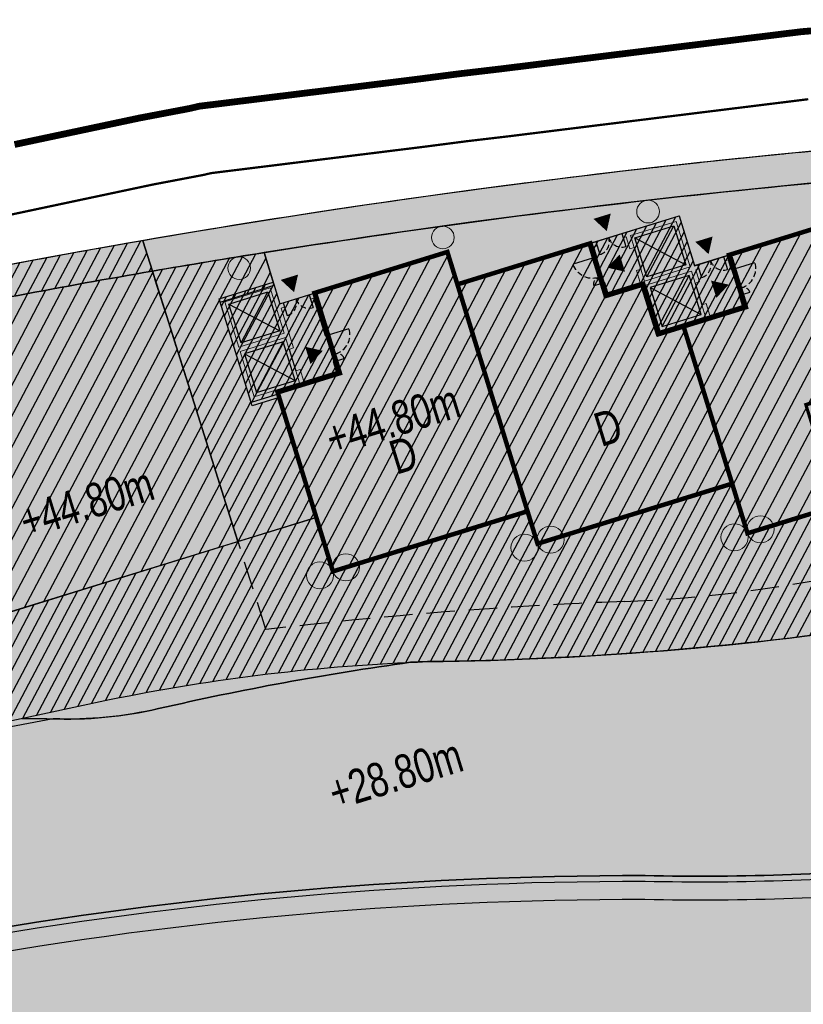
# Model space of a CAD drawing. Header units: millimetres. Extents: x -1402 to -179, y -280 to 6164.
# Tile 169 of 212: x -632 to -598, y 4316 to 4360. Entities that reach past the tile are written whole.
import ezdxf

# ---------------------------------------------------------------- set-up
doc = ezdxf.new("R2010")
doc.units = ezdxf.units.MM
for name, pattern in [('AJN-Limite', [1.25, 0.5, -0.25, 0, -0.25, 0, -0.25]), ('AJN-Projection', [0.375, 0.25, -0.125]), ('DASH', [0.35, 0.25, -0.1])]:
    doc.linetypes.add(name, pattern=pattern)
doc.layers.get('0').update_dxf_attribs({"linetype": 'CONTINUOUS'})
for name, color, linetype, lineweight in [('AJN-2-POT 100', 2, 'CONTINUOUS', 20), ('AJN-2-POT 120', 2, 'CONTINUOUS', 20), ('AJN-2-SBT-C', 2, 'CONTINUOUS', 20), ('AJN-4-PRT-C', 41, 'CONTINUOUS', 30), ('AJN-5-ASC-C', 230, 'CONTINUOUS', 30), ('AJN-7-500-A', 10, 'CONTINUOUS', 18), ('GEO-1-LIM-V', 10, 'AJN-Limite', 25)]:
    doc.layers.add(name, color=color, linetype=linetype, lineweight=lineweight)
for name, color, linetype, true_color in [('AJN-2-SBT-H', 7, 'CONTINUOUS', 0x6e6e6e), ('AJN-9-SRF-MARINHORIZON-CIRUCLATION 100 %', 7, 'CONTINUOUS', 0xd100d1), ('AJN-9-SRF-MARINHORIZON-HOUSING DUPLEX', 7, 'CONTINUOUS', 0x96cd7e), ('AJN-9-SRF-MARINHORIZON-NOT ACCESSIBLE', 7, 'CONTINUOUS', 0xcd6928), ('AJN-9-SRF-MARINHORIZON-OVERHANGING CORRIDOR 50 %', 7, 'CONTINUOUS', 0xddb3d4), ('AJN-9-SRF-MARINHORIZON-TERRACE 0%', 7, 'CONTINUOUS', 0x139b48), ('AJN-9-SRF-MARINHORIZON-TERRACE NORTH 0%', 7, 'CONTINUOUS', 0x642165)]:
    doc.layers.add(name, color=color, linetype=linetype, true_color=true_color)
for name, color, linetype in [('AJN-2-SBT-P', 251, 'AJN-Projection'), ('AJN-2-SBT-V', 51, 'CONTINUOUS'), ('AJN-4-PRT-P', 42, 'AJN-Projection'), ('AJN-8-251-H', 251, 'CONTINUOUS'), ('AJN-8-254-H', 254, 'CONTINUOUS')]:
    doc.layers.add(name, color=color, linetype=linetype)
doc.layers.add('AJN-6-Etang', color=7, linetype='CONTINUOUS', lineweight=15, true_color=0x46a499)
doc.styles.add('AJN-TXT-500', font='swiss.ttf', dxfattribs={"height": 0.75})
doc.styles.get("Standard").update_dxf_attribs({"font": 'rs.shx', "bigfont": 'hztxt.shx'})
pattern_1 = [(62.16630264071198, (-675.2100222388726, 136.2834458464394), (-0.4211509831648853, 0.2223643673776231), [])]

# ---------------------------------------------------------------- blocks, each defined once
blk = doc.blocks.new('A$C70601405')
at = {"layer": 'AJN-2-SBT-H'}
h = blk.add_hatch(color=256, dxfattribs=at)
h.dxf.hatch_style = 1
edge = h.paths.add_edge_path()
edge.add_arc((0, 5.684341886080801e-14), 0.5000000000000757, 0, 360)
at = {"layer": 'AJN-2-POT 100', "linetype": 'Continuous'}
blk.add_circle((0, 5.684341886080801e-14), 0.5000000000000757, dxfattribs=at)
blk = doc.blocks.new('A$C0AB23493')
at = {"layer": 'AJN-9-SRF-MARINHORIZON-HOUSING DUPLEX'}
h = blk.add_hatch(dxfattribs=at)
h.set_pattern_fill('ANSI31', color=256, scale=0.2)
h.set_pattern_definition([(45, (492.2276971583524, -2840.453928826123), (-0.4490128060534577, 0.4490128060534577), [])])
h.paths.add_polyline_path([(6.149999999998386, 9.599999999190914), (6.149999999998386, 12), (0, 12), (0, 0), (9, 0), (9, 7.299999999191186), (7.849999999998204, 7.299999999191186), (7.849999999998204, 9.599999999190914)])
at = {"layer": 'AJN-2-SBT-C', "const_width": 0.2, "flags": 128}
blk.add_lwpolyline([(9, 7.299999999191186), (9, 0), (0, 0), (0, 12), (6.149999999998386, 12), (6.149999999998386, 9.599999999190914), (7.849999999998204, 9.599999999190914), (7.849999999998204, 7.299999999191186)], close=True, dxfattribs=at)
at = {"layer": 'AJN-7-500-A', "insert": (4.499999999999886, 3.999999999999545), "char_height": 1.5, "attachment_point": 5, "rotation": 359.9999999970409}
blk.add_mtext_dynamic_manual_height_columns('{\\fSwis721 LtCn BT|b0|i0|c0|p34;D}', width=58.7580560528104, gutter_width=35.69431197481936, heights=[0], dxfattribs=at)
blk = doc.blocks.new('1.20diam')
at = {"layer": 'AJN-2-SBT-H'}
h = blk.add_hatch(color=256, dxfattribs=at)
h.dxf.hatch_style = 1
edge = h.paths.add_edge_path()
edge.add_arc((0, 0), 0.6, 0, 360)
at = {"layer": 'AJN-2-POT 120', "linetype": 'Continuous'}
blk.add_circle((0, 0), 0.6, dxfattribs=at)
blk = doc.blocks.new('POT 2X1.2')
at = {"layer": 'AJN-2-POT 120', "linetype": 'Continuous', "rotation": 321.8181818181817}
for p in [(-0.6000000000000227, 0), (0.5999999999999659, 0)]:
    blk.add_blockref('1.20diam', p, dxfattribs=at)
blk = doc.blocks.new('A$C15B00F03')
at = {"layer": 'AJN-9-SRF-MARINHORIZON-HOUSING DUPLEX'}
h = blk.add_hatch(dxfattribs=at)
h.set_pattern_fill('ANSI31', color=256, scale=0.2, angle=2.086443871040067e-12)
h.set_pattern_definition([(45.00000000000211, (471.4858328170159, -3796.925077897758), (-0.449012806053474, 0.4490128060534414), [])])
h.paths.add_polyline_path([(-2.273736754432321e-13, 12.00000000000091), (-6.150000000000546, 12), (-6.150000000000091, 8.300000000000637), (-9.000000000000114, 8.300000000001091), (-9, 8.881784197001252e-16), (-1.13686837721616e-13, 0)])
at = {"layer": 'AJN-2-SBT-C', "const_width": 0.2, "flags": 128}
blk.add_lwpolyline([(-1.13686837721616e-13, 0), (-9, 0), (-9.000000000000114, 8.300000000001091), (-6.150000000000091, 8.300000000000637), (-6.150000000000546, 12), (-2.273736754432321e-13, 12.00000000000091)], close=True, dxfattribs=at)
at = {"layer": 'AJN-7-500-A', "insert": (-4.499999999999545, 4), "char_height": 1.5, "attachment_point": 5, "rotation": 359.999999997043}
blk.add_mtext_dynamic_manual_height_columns('{\\fSwis721 LtCn BT|b0|i0|c0|p34;D}', width=58.7580560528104, gutter_width=35.69431197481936, heights=[0], dxfattribs=at)
blk = doc.blocks.new('A$C7CC6224B')
at = {"layer": 'AJN-4-PRT-C', "linetype": 'Continuous'}
for p, q in [((-0.5999999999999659, 0), (-0.5999999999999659, -0.6000000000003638)), ((0.5999999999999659, 0), (0.5999999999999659, -0.6000000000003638))]:
    blk.add_line(p, q, dxfattribs=at)
at = {"layer": 'AJN-4-PRT-P'}
for centre, start, end in [((-0.5999999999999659, 0), 270, 0), ((0.5999999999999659, 0), 180, 270)]:
    blk.add_arc(centre, 0.5999999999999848, start, end, dxfattribs=at)
blk = doc.blocks.new('A$C718F6671')
at = {"layer": 'AJN-4-PRT-C', "linetype": 'Continuous'}
for p, q in [((-1.199999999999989, 0), (-1.199999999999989, -0.3000000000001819)), ((0, 0), (0, -0.900000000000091))]:
    blk.add_line(p, q, dxfattribs=at)
at = {"layer": 'AJN-4-PRT-P'}
for centre, radius, start, end in [((-1.199999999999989, 0), 0.3, 270, 0), ((0, 0), 0.8999999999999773, 180, 270)]:
    blk.add_arc(centre, radius, start, end, dxfattribs=at)
blk = doc.blocks.new('A$C178F773F')
at = {"layer": 'AJN-2-SBT-H'}
h = blk.add_hatch(color=256, dxfattribs=at)
h.dxf.hatch_style = 1
h.paths.add_polyline_path([(-1.13686837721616e-13, 0), (-2.650000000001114, -1.818989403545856e-12), (-2.650000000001, -0.2000000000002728), (-2.500000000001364, -0.1999999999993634), (-2.500000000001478, -0.7500000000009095), (-2.300000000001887, -0.7500000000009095), (-2.300000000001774, -0.2000000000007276), (-0.2000000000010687, -0.2000000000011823), (-0.2000000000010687, -2.300000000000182), (-2.300000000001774, -2.300000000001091), (-2.300000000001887, -1.750000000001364), (-2.500000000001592, -1.75), (-2.500000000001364, -2.299999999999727), (-4.000000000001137, -2.300000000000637), (-4.000000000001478, -1.849999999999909), (-4.20000000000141, -1.850000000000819), (-4.200000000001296, -2.500000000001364), (-2.500000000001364, -2.500000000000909), (-2.500000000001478, -4.800000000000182), (1.699999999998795, -4.799999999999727), (1.699999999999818, -4.150000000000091), (1.499999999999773, -4.150000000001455), (1.499999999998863, -4.600000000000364), (-1.477928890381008e-12, -4.600000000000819), (-1.250555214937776e-12, -4.050000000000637), (-0.2000000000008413, -4.049999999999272), (-0.2000000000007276, -4.599999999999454), (-2.300000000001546, -4.600000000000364), (-2.300000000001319, -2.500000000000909), (-0.2000000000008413, -2.499999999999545), (-0.2000000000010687, -3.049999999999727), (-1.477928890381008e-12, -3.050000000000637), (-2.273736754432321e-13, -2.500000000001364), (0.1499999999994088, -2.5), (0.1499999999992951, -2.300000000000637), (0, -2.300000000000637)])
h.paths.add_polyline_path([(1.699999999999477, -2.300000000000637), (1.349999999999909, -2.300000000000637), (1.349999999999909, -2.500000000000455), (1.499999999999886, -2.500000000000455), (1.499999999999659, -2.950000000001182), (1.69999999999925, -2.950000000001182)], flags=17)
h.paths.add_polyline_path([(-3.850000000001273, -4.547473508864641e-13), (-4.200000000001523, -1.818989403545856e-12), (-4.200000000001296, -0.6500000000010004), (-4.000000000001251, -0.6500000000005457), (-4.000000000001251, -0.1999999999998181), (-3.850000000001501, -0.2000000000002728)])
at = {"layer": 'AJN-9-SRF-MARINHORIZON-CIRUCLATION 100 %'}
h = blk.add_hatch(dxfattribs=at)
h.set_pattern_fill('ANSI31', color=256, scale=0.1, angle=2.086443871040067e-12)
h.set_pattern_definition([(45.00000000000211, (487.753887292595, -3184.60952009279), (-0.224506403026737, 0.2245064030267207), [])])
h.paths.add_polyline_path([(4.547473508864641e-13, -4.547473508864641e-13), (-4.200000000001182, -1.364464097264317e-12), (-4.200000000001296, -2.500000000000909), (-2.500000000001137, -2.500000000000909), (-2.500000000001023, -4.799999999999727), (1.699999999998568, -4.800000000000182), (1.699999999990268, -2.299999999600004), (-1.602984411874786e-11, -2.300000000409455)])
at = {"layer": 'AJN-2-SBT-C', "flags": 128}
for points in [[(-4.000000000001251, -0.6500000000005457), (-4.000000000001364, -0.1999999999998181), (-3.850000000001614, -0.1999999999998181), (-3.850000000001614, 0), (-4.200000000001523, -1.818989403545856e-12), (-4.20000000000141, -0.6500000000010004)], [(0.1499999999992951, -2.300000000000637), (0, -2.299999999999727), (-1.13686837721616e-13, 0), (-2.650000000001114, -1.818989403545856e-12), (-2.650000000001, -0.2000000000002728), (-2.500000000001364, -0.1999999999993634), (-2.500000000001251, -0.7500000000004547), (-2.300000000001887, -0.7500000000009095), (-2.300000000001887, -0.2000000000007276), (-0.2000000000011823, -0.2000000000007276), (-0.2000000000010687, -2.300000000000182), (-2.300000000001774, -2.300000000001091), (-2.300000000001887, -1.750000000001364), (-2.500000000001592, -1.75), (-2.500000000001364, -2.299999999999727), (-4.000000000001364, -2.300000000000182), (-4.000000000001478, -1.849999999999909), (-4.200000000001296, -1.850000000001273), (-4.20000000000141, -2.500000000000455), (-2.500000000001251, -2.500000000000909), (-2.500000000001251, -4.799999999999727), (1.699999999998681, -4.799999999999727), (1.699999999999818, -4.150000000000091), (1.499999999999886, -4.150000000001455), (1.499999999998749, -4.599999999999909), (-1.477928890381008e-12, -4.600000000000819), (-1.250555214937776e-12, -4.050000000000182), (-0.200000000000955, -4.049999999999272), (-0.2000000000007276, -4.599999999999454), (-2.30000000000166, -4.600000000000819), (-2.300000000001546, -2.500000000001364), (-0.2000000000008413, -2.499999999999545), (-0.2000000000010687, -3.049999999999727), (-1.477928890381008e-12, -3.050000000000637), (-2.273736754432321e-13, -2.500000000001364), (0.1499999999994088, -2.5)], [(1.499999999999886, -2.500000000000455), (1.35000000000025, -2.500000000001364), (1.350000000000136, -2.300000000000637), (1.699999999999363, -2.300000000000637), (1.69999999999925, -2.950000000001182), (1.499999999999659, -2.950000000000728)]]:
    blk.add_lwpolyline(points, close=True, dxfattribs=at)
at = {"layer": 'AJN-2-SBT-V'}
for p, q in [((-2.300000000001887, -0.7500000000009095), (-2.300000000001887, -1.750000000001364)), ((-0.2000000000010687, -3.049999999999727), (-0.200000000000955, -4.049999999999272))]:
    blk.add_line(p, q, dxfattribs=at)
at = {"layer": 'AJN-5-ASC-C'}
for p, q in [((-2.15000000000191, -0.3500000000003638), (-0.3500000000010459, -2.150000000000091)), ((-2.150000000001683, -2.150000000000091), (-0.3500000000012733, -0.3500000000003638)), ((-2.150000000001, -4.450000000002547), (-0.3500000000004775, -2.65000000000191)), ((-2.150000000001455, -2.650000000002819), (-0.3500000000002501, -4.450000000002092))]:
    blk.add_line(p, q, dxfattribs=at)
for points in [[(-2.15000000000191, -0.3500000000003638), (-0.3500000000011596, -0.3500000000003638), (-0.3500000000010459, -2.150000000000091), (-2.150000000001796, -2.150000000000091)], [(-2.150000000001, -4.450000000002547), (-0.3500000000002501, -4.450000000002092), (-0.3500000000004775, -2.65000000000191), (-2.150000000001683, -2.650000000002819)]]:
    blk.add_lwpolyline(points, close=True, dxfattribs=at)
at = {"layer": 'AJN-7-500-A', "flags": 128}
for points in [[(-3.250000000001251, 0.3000000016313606, 0, 0.8, 0), (-3.250000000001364, 0.9928203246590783, 0, 0, 0)], [(-3.700000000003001, -1.25, 0, 0.8, 0), (-3.007179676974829, -1.250000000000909, 0, 0, 0)], [(0.7499999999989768, -1.999999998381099, 0, 0.8, 0), (0.7499999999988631, -1.307179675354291, 0, 0, 0)], [(1.2000000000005, -3.549999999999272, 0, 0.8, 0), (0.5071796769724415, -3.549999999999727, 0, 0, 0)]]:
    blk.add_lwpolyline(points, format="xyseb", dxfattribs=at)
at = {"layer": 'AJN-9-SRF-MARINHORIZON-CIRUCLATION 100 %', "flags": 128}
blk.add_lwpolyline([(-4.200000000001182, -1.364242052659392e-12), (4.547473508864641e-13, -4.547473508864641e-13), (-1.602984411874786e-11, -2.300000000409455), (1.699999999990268, -2.299999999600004), (1.699999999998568, -4.800000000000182), (-2.500000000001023, -4.799999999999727), (-2.500000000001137, -2.500000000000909), (-4.200000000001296, -2.500000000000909)], close=True, dxfattribs=at)
for p in [(-3.250000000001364, -9.094947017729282e-13), (0.7499999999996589, -2.300000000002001)]:
    blk.add_blockref('A$C7CC6224B', p)
at = {"xscale": -1, "rotation": 270}
blk.add_blockref('A$C718F6671', (-4.20000000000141, -0.6500000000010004), dxfattribs=at)
at = {"rotation": 90}
blk.add_blockref('A$C718F6671', (1.699999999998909, -2.949999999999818), dxfattribs=at)
blk = doc.blocks.new('A$C6DAE24F4')
at = {"layer": 'AJN-9-SRF-MARINHORIZON-HOUSING DUPLEX'}
h = blk.add_hatch(dxfattribs=at)
h.set_pattern_fill('ANSI31', color=256, scale=0.1999999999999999, angle=-6.933609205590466e-13)
h.set_pattern_definition([(44.9999999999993, (471.4858328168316, -3796.925077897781), (-0.4490128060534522, 0.4490128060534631), [])])
h.paths.add_polyline_path([(1.70530256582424e-13, 12), (-6.149999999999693, 12), (-6.150000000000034, 9.599999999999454), (-8.99999999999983, 9.599999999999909), (-8.99999999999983, -4.547473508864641e-13), (5.684341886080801e-14, -4.53859172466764e-13)])
at = {"layer": 'AJN-2-SBT-C', "const_width": 0.1999999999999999, "flags": 128}
blk.add_lwpolyline([(5.684341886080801e-14, -4.547473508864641e-13), (-8.99999999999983, -4.547473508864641e-13), (-8.99999999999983, 9.599999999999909), (-6.150000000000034, 9.599999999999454), (-6.149999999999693, 12), (1.70530256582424e-13, 12)], close=True, dxfattribs=at)
at = {"layer": 'AJN-7-500-A', "insert": (-4.499999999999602, 4.000000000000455), "char_height": 1.499999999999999, "attachment_point": 5, "rotation": 359.9999999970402}
blk.add_mtext_dynamic_manual_height_columns('{\\fSwis721 LtCn BT|b0|i0|c0|p34;D}', width=58.7580560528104, gutter_width=35.69431197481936, heights=[0], dxfattribs=at)
blk = doc.blocks.new('A$C6E6D3847')
at = {"layer": 'AJN-2-SBT-H'}
h = blk.add_hatch(color=256, dxfattribs=at)
h.dxf.hatch_style = 1
h.paths.add_polyline_path([(0.1999999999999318, 2.300000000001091), (2.300000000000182, 2.300000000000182), (2.299999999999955, 1.750000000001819), (2.499999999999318, 1.75), (2.500000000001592, 3.599999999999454), (2.650000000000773, 3.599999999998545), (2.650000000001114, 3.800000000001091), (2.500000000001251, 3.800000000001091), (2.500000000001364, 4.800000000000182), (-3.410605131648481e-13, 4.799999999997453), (-2.273736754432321e-13, -9.094947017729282e-13), (4.199999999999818, -9.094947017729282e-13), (4.200000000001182, 0.6499999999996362), (4.000000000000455, 0.6499999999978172), (3.999999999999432, 0.1999999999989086), (2.499999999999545, 0.1999999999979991), (2.500000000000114, 0.749999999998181), (2.300000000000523, 0.7500000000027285), (2.300000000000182, 0.1999999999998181), (0.1999999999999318, 0.2000000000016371)])
h.paths.add_polyline_path([(0.1999999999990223, 2.499999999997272), (0.1999999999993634, 4.599999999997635), (2.300000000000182, 4.599999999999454), (2.300000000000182, 2.5)], flags=16)
h.paths.add_polyline_path([(0.3499999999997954, 2.850000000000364), (0.3499999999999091, 4.249999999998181), (1.749999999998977, 4.249999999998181), (1.750000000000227, 2.850000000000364)], flags=0)
h.paths.add_polyline_path([(1.849999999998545, 3.09999999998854), (1.849999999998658, 4.000000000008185), (2.149999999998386, 4.000000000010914), (2.149999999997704, 3.099999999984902)], flags=0)
h.paths.add_polyline_path([(4.200000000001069, 3.799999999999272), (3.850000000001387, 3.799999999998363), (3.850000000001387, 3.599999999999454), (4.000000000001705, 3.600000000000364), (4.000000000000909, 1.849999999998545), (4.200000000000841, 1.850000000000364)], flags=17)
at = {"layer": 'AJN-9-SRF-MARINHORIZON-CIRUCLATION 100 %'}
h = blk.add_hatch(dxfattribs=at)
h.set_pattern_fill('ANSI31', color=256, scale=0.1, angle=2.086443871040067e-12)
h.set_pattern_definition([(45.00000000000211, (490.2538872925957, -3179.809520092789), (-0.224506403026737, 0.2245064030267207), [])])
h.paths.add_polyline_path([(-3.410605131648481e-13, 0), (4.199999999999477, -4.440892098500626e-16), (4.199999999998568, 3.800000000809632), (2.499999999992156, 3.800000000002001), (2.500000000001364, 4.800000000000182), (-2.220446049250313e-16, 4.799999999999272)])
at = {"layer": 'AJN-2-SBT-C', "flags": 128}
for points in [[(4.199999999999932, 0), (4.20000000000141, 0.6500000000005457), (4.000000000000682, 0.6499999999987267), (3.999999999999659, 0.1999999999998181), (2.499999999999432, 0.1999999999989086), (2.500000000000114, 0.7499999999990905), (2.300000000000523, 0.7500000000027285), (2.300000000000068, 0.2000000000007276), (0.1999999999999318, 0.2000000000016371), (0.1999999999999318, 2.300000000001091), (2.300000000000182, 2.300000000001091), (2.300000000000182, 1.750000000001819), (2.499999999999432, 1.750000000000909), (2.500000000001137, 3.599999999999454), (2.650000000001, 3.599999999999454), (2.650000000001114, 3.800000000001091), (2.500000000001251, 3.800000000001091), (2.500000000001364, 4.800000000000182), (-4.547473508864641e-13, 4.799999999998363), (-1.13686837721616e-13, 0)], [(0.199999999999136, 2.499999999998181), (0.199999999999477, 4.599999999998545), (2.300000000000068, 4.600000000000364), (2.300000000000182, 2.500000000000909)], [(4.000000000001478, 3.600000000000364), (3.850000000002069, 3.600000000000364), (3.850000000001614, 3.799999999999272), (4.200000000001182, 3.800000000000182), (4.200000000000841, 1.850000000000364), (4.000000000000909, 1.849999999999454)]]:
    blk.add_lwpolyline(points, close=True, dxfattribs=at)
at = {"layer": 'AJN-2-SBT-V'}
blk.add_line((2.300000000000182, 1.750000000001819), (2.300000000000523, 0.7500000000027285), dxfattribs=at)
at = {"layer": 'AJN-5-ASC-C'}
for p, q in [((0.3499999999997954, 4.450000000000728), (2.150000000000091, 2.650000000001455)), ((0.3499999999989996, 2.650000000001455), (2.149999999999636, 4.450000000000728)), ((0.3499999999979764, 0.3500000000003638), (2.150000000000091, 2.149999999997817)), ((0.3499999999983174, 2.149999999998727), (2.149999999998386, 0.3499999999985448))]:
    blk.add_line(p, q, dxfattribs=at)
for points in [[(0.3499999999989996, 2.649999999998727), (0.349999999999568, 4.449999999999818), (2.149999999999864, 4.449999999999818), (2.150000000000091, 2.650000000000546)], [(0.3499999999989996, 2.150000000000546), (0.3499999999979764, 0.3500000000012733), (2.149999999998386, 0.3499999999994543), (2.149999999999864, 2.149999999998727)]]:
    blk.add_lwpolyline(points, close=True, dxfattribs=at)
at = {"layer": 'AJN-7-500-A', "flags": 128}
for points in [[(3.250000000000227, 4.100000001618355, 0, 0.8, 0), (3.249999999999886, 4.792820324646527, 0, 0, 0)], [(3.700000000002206, 1.250000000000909, 0, 0.8, 0), (3.007179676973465, 1.25, 0, 0, 0)]]:
    blk.add_lwpolyline(points, format="xyseb", dxfattribs=at)
at = {"layer": 'AJN-9-SRF-MARINHORIZON-CIRUCLATION 100 %', "flags": 128}
blk.add_lwpolyline([(0, 4.799999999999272), (2.500000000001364, 4.800000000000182), (2.499999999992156, 3.800000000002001), (4.199999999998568, 3.800000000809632), (4.199999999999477, 0), (-3.410605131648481e-13, 0)], close=True, dxfattribs=at)
blk.add_blockref('A$C7CC6224B', (3.250000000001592, 3.799999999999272))
at = {"rotation": 90}
blk.add_blockref('A$C718F6671', (4.199999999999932, 1.850000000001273), dxfattribs=at)

msp = doc.modelspace()

# ---------------------------------------------------------------- hatches: boundary and pattern name
at = {"layer": 'AJN-6-Etang', "transparency": 33554687}
h = msp.add_hatch(color=256, dxfattribs=at)
h.dxf.hatch_style = 1
h.set_gradient(color1=(39, 228, 241), rotation=300, centered=1, tint=0.7570968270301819)
h.paths.add_polyline_path([(-541.5702899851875, 4330.569787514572, -0.1917949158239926), (-547.916268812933, 4336.685031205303, 0.0008070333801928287), (-554.3042454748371, 4336.184773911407, 0.0007601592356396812), (-560.5134006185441, 4335.678628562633, -0.02398197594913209), (-575.0031898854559, 4335.172704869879, -0.0330081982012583), (-593.6869385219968, 4332.817072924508, -0.03422336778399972), (-614.1679048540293, 4331.1744240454, 0.002235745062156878), (-614.9222007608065, 4331.144505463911, 0.0221734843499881), (-626.0528815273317, 4329.095905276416, -0.06530521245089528), (-630.7133635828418, 4328.647461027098, -0.002990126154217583), (-639.4417628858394, 4327.050513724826, -0.003401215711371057), (-647.7917072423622, 4324.392247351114, -0.04692810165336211), (-658.6794310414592, 4322.09866041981, 0.06355717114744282), (-675.850771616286, 4316.767373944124, -0.01045696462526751), (-697.9203321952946, 4306.908648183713, -0.01169315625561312), (-714.6104849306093, 4299.231498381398, 0.01966983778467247), (-728.5223015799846, 4290.8269077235, 0.09995445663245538), (-740.3772431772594, 4279.652164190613, 0.1092895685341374), (-742.6925910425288, 4272.560884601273, -0.2224639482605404), (-755.4064137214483, 4250.675734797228, 0.02689056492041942), (-753.3852276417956, 4244.670576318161, 0.1494071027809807), (-750.9497066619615, 4241.940869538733, 0.1186704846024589), (-747.3219212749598, 4240.781047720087, 0.1138910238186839), (-737.077682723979, 4242.367112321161, 0.1682789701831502), (-711.9439195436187, 4262.485513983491, 0.02603111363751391), (-704.1470789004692, 4275.898439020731, -0.08052688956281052), (-690.0620695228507, 4296.37694246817, -0.09865774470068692), (-667.1159433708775, 4310.081158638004, -0.09295535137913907), (-604.5510643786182, 4321.717992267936, 0.02971804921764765), (-591.6144267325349, 4322.195111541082, 0.02184083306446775), (-582.5331124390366, 4323.90017477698, -0.0290338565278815), (-577.2226050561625, 4324.553307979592, -0.07022761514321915), (-548.5288704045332, 4322.054603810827, -0.02562626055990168), (-538.2477084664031, 4318.717226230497, 0.05046142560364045), (-534.5684667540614, 4317.57101745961, 0.03373184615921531), (-534.0050734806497, 4317.522155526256, 0.06257825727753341), (-533.5744402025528, 4317.573703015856, 0.1300044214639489), (-533.2583156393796, 4317.747507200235, 0.1534627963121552), (-533.1217377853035, 4317.994566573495, 0.1357492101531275), (-533.1391404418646, 4318.244931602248), (-533.1023710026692, 4318.133600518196, 0.1019403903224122), (-533.1601495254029, 4318.586747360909), (-534.4543502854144, 4322.789333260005, 0.2247122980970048)])
at = {"layer": 'AJN-6-Etang', "linetype": 'Continuous', "transparency": 33554687}
h = msp.add_hatch(color=256, dxfattribs=at)
h.dxf.hatch_style = 1
h.set_gradient(color1=(166, 228, 247), rotation=200, centered=1, tint=0.800000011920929, name='INVCURVED')
edge = h.paths.add_edge_path()
edge.add_arc((-539.6903833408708, 4346.378562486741), 32.84797776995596, 259.0174260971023, 283.733139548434)
edge.add_line((-531.8922719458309, 4314.469643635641), (-533.1331609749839, 4318.226826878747))
edge.add_arc((-533.574940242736, 4318.064349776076), 0.4707098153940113, -70.6203057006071, 20.192458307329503, ccw=False)
edge.add_arc((-533.9948825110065, 4319.2615711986), 1.739445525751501, 267.0779223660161, 289.3427458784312, ccw=False)
edge.add_arc((-533.9250471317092, 4321.717364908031), 4.195972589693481, 261.1793386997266, 267.83506076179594, ccw=False)
edge.add_arc((-530.7439089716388, 4336.325698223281), 19.14067116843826, 246.9188615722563, 258.47396728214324, ccw=False)
edge.add_arc((-575.9250879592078, 4220.15269701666), 105.5203835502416, 69.0800923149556, 74.95191348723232)
edge.add_arc((-571.7268882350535, 4221.662246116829), 103.0377285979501, 76.98883006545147, 93.05743218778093)
edge.add_arc((-574.2587065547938, 4278.538436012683), 46.11022811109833, 93.68543034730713, 100.3376313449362)
edge.add_arc((-606.5813803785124, 4426.946865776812), 105.8155929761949, 278.13139810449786, 283.1361526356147, ccw=False)
edge.add_arc((-602.0929170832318, 4430.688558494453), 108.998288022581, 268.70774661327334, 275.5166178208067, ccw=False)
edge.add_arc((-604.8070941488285, 4149.087568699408), 172.6306134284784, 89.91502416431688, 111.1577777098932)
edge.add_arc((-644.2003523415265, 4245.649223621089), 68.38566050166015, 109.578224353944, 132.1159801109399)
edge.add_arc((-633.9402415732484, 4242.69358752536), 77.6631326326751, 136.2721735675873, 154.6878398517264)
edge.add_arc((-836.7744922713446, 4344.021250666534), 149.0997929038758, 326.84858661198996, 332.8131314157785, ccw=False)
edge.add_arc((-753.5528919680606, 4288.708372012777), 49.18277004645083, 289.5712784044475, 327.77999888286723, ccw=False)
edge.add_arc((-745.6361823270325, 4263.769329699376), 23.05000703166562, 265.8059867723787, 291.79589965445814, ccw=False)
edge.add_arc((-746.7268568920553, 4248.895891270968), 8.136632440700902, 238.7353172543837, 265.80598677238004, ccw=False)
edge.add_arc((-747.701861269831, 4247.290061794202), 6.257983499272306, 204.7451583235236, 238.73531725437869, ccw=False)
edge.add_arc((-698.6065861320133, 4266.450415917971), 58.9496478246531, 201.6826345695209, 210.3252863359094)
edge.add_arc((-722.7767510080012, 4254.056911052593), 31.86463938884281, 213.0342114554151, 247.3748419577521)
edge.add_arc((-731.5727928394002, 4232.951902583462), 9.000000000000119, 247.3748419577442, 297.9607097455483)
edge.add_arc((-691.6662761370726, 4157.77433848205), 76.11284403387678, 113.07744778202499, 117.96070974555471, ccw=False)
edge.add_arc((-801.5518826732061, 4408.592369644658), 197.7256147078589, 293.8823795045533, 315.3027358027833)
edge.add_arc((-561.8123215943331, 4184.37891395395), 130.7194739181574, 83.02942774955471, 139.3583344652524, ccw=False)
at = {"layer": 'AJN-8-254-H'}
h = msp.add_hatch(color=255, dxfattribs=at)
h.dxf.hatch_style = 1
h.paths.add_polyline_path([(-718.3307379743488, 4321.927170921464), (-708.2643985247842, 4304.718369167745), (-689.2981711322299, 4312.895855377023, -0.04432302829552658), (-654.1358273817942, 4323.926982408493), (-628.2143749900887, 4329.494022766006, -0.04197148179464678), (-614.167904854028, 4331.174424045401, 0.03709189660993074), (-591.9853659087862, 4333.081523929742), (-579.2221012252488, 4334.854164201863, -0.0502841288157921), (-570.5284286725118, 4335.180501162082, 0.005675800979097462), (-567.0965207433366, 4335.27623881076), (-572.7035240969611, 4353.427323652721), (-574.0470920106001, 4355.226077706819, 0.09654818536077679)])
h.paths.add_polyline_path([(-563.5590515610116, 4355.443872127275, 0.006776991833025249), (-574.0470920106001, 4355.226077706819), (-572.7035240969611, 4353.427323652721), (-567.5598661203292, 4336.776188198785, -0.03200768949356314), (-555.7402460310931, 4338.441906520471, 0.1067657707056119)])
h.paths.add_polyline_path([(-556.3714938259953, 4355.453928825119), (-560.7691083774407, 4355.453928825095, 0.001802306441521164), (-563.5590515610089, 4355.44387212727, -0.1067657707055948), (-555.7402460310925, 4338.441906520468, -0.0329654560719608), (-548.5413324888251, 4338.40063163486, 0.1070657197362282)])
h.paths.add_polyline_path([(-718.3307379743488, 4321.927170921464, 0.008435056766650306), (-730.1647885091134, 4316.410971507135), (-720.5903569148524, 4300.043105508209, 0.01236440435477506), (-749.9765673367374, 4284.882576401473, -0.0851279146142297), (-750.2465776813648, 4280.877081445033, -0.0063560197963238), (-735.3558760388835, 4291.61674266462, -0.06791793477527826), (-729.3483457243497, 4294.71761315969, 0.02504563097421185), (-675.8507716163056, 4316.767373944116, -0.06355717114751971), (-658.6794310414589, 4322.098660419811, 0.04692810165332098), (-647.7917072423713, 4324.392247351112, 0.003519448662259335), (-639.1521601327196, 4327.144961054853), (-654.1358273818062, 4323.926982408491, 0.04432302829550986), (-689.2981711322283, 4312.895855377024), (-708.2643985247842, 4304.718369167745)])
h.paths.add_polyline_path([(-730.1647885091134, 4316.410971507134, 0.02393674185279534), (-762.6478312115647, 4298.626582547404), (-762.1964717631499, 4297.775005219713, -0.376854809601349), (-749.7881037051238, 4284.985744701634, -0.01228406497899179), (-720.5903569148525, 4300.043105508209)], flags=17)
h.paths.add_polyline_path([(-555.7402460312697, 4338.441906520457, 0.03200768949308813), (-567.5598661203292, 4336.776188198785), (-567.0965207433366, 4335.27623881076, 0.01090440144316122), (-560.5134006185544, 4335.678628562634, -0.0007601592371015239), (-554.3042454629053, 4336.184773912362, -0.0007818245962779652), (-547.9165478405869, 4336.685647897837, -0.03834977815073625), (-548.5390211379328, 4338.400465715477, 0.03297606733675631)])
h.paths.add_polyline_path([(-591.9853659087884, 4333.081523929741, -0.002864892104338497), (-593.6869385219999, 4332.817072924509, 0.03300819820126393), (-575.0031898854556, 4335.172704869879, 0.0006564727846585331), (-574.6351960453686, 4335.244516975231, 0.0265593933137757), (-579.2221012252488, 4334.854164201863)], flags=17)
h.paths.add_polyline_path([(-628.2143749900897, 4329.494022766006), (-632.0963106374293, 4328.660315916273, -0.01726368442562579), (-630.8325987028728, 4328.65197173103, 0.06696969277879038), (-626.0528815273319, 4329.095905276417, -0.02217348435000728), (-614.922200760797, 4331.144505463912, 0.03973200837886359)], flags=17)
h.paths.add_polyline_path([(-632.0963106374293, 4328.660315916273), (-639.1521601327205, 4327.144961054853, -0.0001182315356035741), (-639.4417628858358, 4327.050513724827, 0.002990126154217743), (-630.7133635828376, 4328.6474610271, -0.00165723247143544), (-630.8325987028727, 4328.65197173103, 0.01726368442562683)], flags=17)
h.paths.add_polyline_path([(-718.6716012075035, 4297.7078330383, 0.01608402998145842), (-708.0149108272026, 4302.762039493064, -0.009863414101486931), (-729.3483457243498, 4294.717613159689, 0.06791793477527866), (-735.3558760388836, 4291.616742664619, 0.005242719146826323), (-747.6582208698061, 4282.785462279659, -0.0137527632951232), (-747.7349124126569, 4282.059367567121, -0.03197878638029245)], flags=17)
h.paths.add_polyline_path([(-762.1964717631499, 4297.775005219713), (-762.6478312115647, 4298.626582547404, 0.003820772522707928), (-767.6700926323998, 4295.50282840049), (-766.1462764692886, 4294.714262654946, -0.6074786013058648), (-750.246577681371, 4280.877081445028, -0.006356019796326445), (-735.3558760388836, 4291.61674266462, -0.06791793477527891), (-729.3483457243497, 4294.71761315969, 0.02504563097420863), (-675.8507716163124, 4316.767373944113, -0.06355717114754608), (-658.6794310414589, 4322.098660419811, 0.04692810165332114), (-647.7917072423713, 4324.392247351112, 0.003519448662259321), (-639.1521601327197, 4327.144961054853), (-654.1358273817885, 4323.926982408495, 0.04432302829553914), (-689.2981711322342, 4312.895855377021), (-708.2643985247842, 4304.718369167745), (-718.3307379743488, 4321.927170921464, 0.008435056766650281), (-730.1647885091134, 4316.410971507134), (-720.5903569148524, 4300.043105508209, 0.01228406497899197), (-749.7881037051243, 4284.985744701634, 0.3768548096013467)])
at = {"layer": 'AJN-9-SRF-MARINHORIZON-NOT ACCESSIBLE'}
h = msp.add_hatch(dxfattribs=at)
h.set_pattern_fill('ANSI31', color=256, scale=0.2)
h.set_pattern_definition([(62.16630264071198, (-675.2100222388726, 136.2834458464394), (-0.5615346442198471, 0.2964858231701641), [])])
h.paths.add_polyline_path([(-626.3264877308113, 4348.440231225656, 0.007817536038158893), (-638.1744880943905, 4346.204861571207), (-634.0723867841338, 4332.925470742), (-622.545816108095, 4336.486113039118)])
h.paths.add_polyline_path([(-572.7035240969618, 4353.427323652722), (-574.0470920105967, 4355.226077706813, 0.004881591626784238), (-581.5962756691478, 4354.893094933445), (-577.2532678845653, 4342.313639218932), (-569.9658208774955, 4344.564785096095)])
h.paths.add_polyline_path([(-688.6218428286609, 4332.241007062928, 0.003478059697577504), (-693.6703791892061, 4330.427149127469), (-689.0251148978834, 4317.775191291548), (-686.157687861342, 4319.45250121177), (-684.326169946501, 4320.018270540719)])
h = msp.add_hatch(dxfattribs=at)
h.set_pattern_fill('ANSI31', color=256, scale=0.15)
h.set_pattern_definition(pattern_1)
h.paths.add_polyline_path([(-581.5962756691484, 4354.893094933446, 0.002319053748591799), (-585.1800145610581, 4354.683274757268), (-584.7549348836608, 4353.307199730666), (-581.001292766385, 4341.155846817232), (-577.2532678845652, 4342.313639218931)])
h.paths.add_polyline_path([(-623.3341924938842, 4347.07514581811), (-620.945562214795, 4347.813011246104), (-621.3921203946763, 4349.25861683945, 0.003242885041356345), (-626.3264877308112, 4348.440231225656), (-622.5458161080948, 4336.486113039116), (-619.0851144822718, 4337.555149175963), (-620.7231757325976, 4342.85790839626), (-621.9174908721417, 4342.488975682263)])
h.paths.add_polyline_path([(-638.1744880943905, 4346.204861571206, 0.000562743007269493), (-639.0245979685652, 4346.029667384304), (-634.8978469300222, 4332.670480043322), (-634.0723867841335, 4332.925470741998)])
h.paths.add_polyline_path([(-683.8845557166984, 4333.871425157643, 0.003248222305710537), (-688.6218428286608, 4332.241007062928), (-684.326169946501, 4320.018270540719), (-680.0164629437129, 4321.34957067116)])
h.paths.add_polyline_path([(-693.670379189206, 4330.427149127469, 0.002387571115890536), (-697.1212065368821, 4329.141418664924), (-690.1035054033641, 4317.144383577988), (-689.0251148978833, 4317.775191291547)])
at = {"layer": 'AJN-9-SRF-MARINHORIZON-OVERHANGING CORRIDOR 50 %'}
h = msp.add_hatch(color=256, dxfattribs=at)
h.dxf.hatch_style = 1
h.paths.add_polyline_path([(-584.7549348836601, 4353.307199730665), (-585.1800145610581, 4354.683274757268, 0.02706148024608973), (-626.7532231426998, 4349.787243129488), (-626.3264877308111, 4348.440231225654, -0.02715660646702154)])
h.paths.add_polyline_path([(-638.1744880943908, 4346.204861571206), (-638.5896571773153, 4347.548853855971, 0.03388753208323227), (-689.0860384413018, 4333.561810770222), (-688.6218428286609, 4332.241007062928, -0.03397608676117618)])
h.paths.add_polyline_path([(-693.6703791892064, 4330.427149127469), (-694.1529045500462, 4331.74136725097, 0.01442209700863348), (-714.8754435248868, 4323.447220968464), (-714.1634493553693, 4322.230039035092, -0.01431288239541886)])
at = {"layer": 'AJN-9-SRF-MARINHORIZON-TERRACE 0%'}
h = msp.add_hatch(dxfattribs=at)
h.set_pattern_fill('ANSI31', color=256, scale=0.15)
h.set_pattern_definition(pattern_1)
h.paths.add_polyline_path([(-688.6218428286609, 4332.241007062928), (-689.0860384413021, 4333.561810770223, 0.003478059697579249), (-694.1529045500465, 4331.741367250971), (-693.670379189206, 4330.427149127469, -0.003478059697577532)])
h.paths.add_polyline_path([(-626.7532231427, 4349.787243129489, 0.007782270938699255), (-638.5896571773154, 4347.548853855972), (-638.1744880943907, 4346.204861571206, -0.00781753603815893), (-626.3264877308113, 4348.440231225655)])
h = msp.add_hatch(dxfattribs=at)
h.set_pattern_fill('ANSI31', color=256, scale=0.15)
h.set_pattern_definition(pattern_1)
h.paths.add_polyline_path([(-609.748180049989, 4337.822834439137), (-618.3472490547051, 4335.166518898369), (-619.0851144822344, 4337.555149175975), (-644.8823214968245, 4329.586202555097), (-645.3250407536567, 4331.019380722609), (-662.5231787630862, 4325.706749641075), (-662.8183249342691, 4326.662201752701), (-686.1576878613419, 4319.452501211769), (-695.822005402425, 4313.799330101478), (-699.1236299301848, 4311.868035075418), (-700.1334573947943, 4313.594374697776), (-710.0599102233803, 4307.787866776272), (-708.2643985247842, 4304.718369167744), (-689.298171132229, 4312.895855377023, -0.04432302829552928), (-654.135827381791, 4323.926982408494), (-628.2143749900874, 4329.494022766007, -0.0419714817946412), (-614.1679048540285, 4331.174424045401, 0.03709189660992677), (-591.9853659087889, 4333.081523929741), (-579.2221012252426, 4334.854164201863, -0.05028412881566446), (-570.5284286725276, 4335.180501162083, 0.005675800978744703), (-567.0965207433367, 4335.276238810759), (-569.9658208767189, 4344.564785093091), (-590.9857673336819, 4338.071569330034), (-591.4284865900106, 4339.504747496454), (-600.027555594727, 4336.848431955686), (-600.706391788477, 4339.045971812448), (-609.3054607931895, 4336.389656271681)])
at = {"layer": 'AJN-9-SRF-MARINHORIZON-TERRACE NORTH 0%', "transparency": 33554559}
h = msp.add_hatch(color=256, dxfattribs=at)
h.dxf.hatch_style = 1
h.paths.add_polyline_path([(-621.392120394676, 4349.258616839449), (-620.6946879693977, 4347.000876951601), (-613.2899341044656, 4349.288259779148), (-612.8472148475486, 4347.855081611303), (-603.0538307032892, 4350.880329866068), (-602.3741860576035, 4348.680172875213), (-594.9694321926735, 4350.967555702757), (-594.5275213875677, 4349.536994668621), (-584.5430468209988, 4352.621272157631), (-584.7549348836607, 4353.307199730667, 0.02391161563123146)])
h.paths.add_polyline_path([(-639.0245979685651, 4346.029667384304, 0.03016120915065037), (-683.8845557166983, 4333.871425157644), (-683.5582169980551, 4332.814996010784), (-666.3600789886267, 4338.127627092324), (-666.0649328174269, 4337.172174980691), (-648.8667948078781, 4342.48480606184), (-648.4240755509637, 4341.051627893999), (-638.4396009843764, 4344.135905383)])
h.paths.add_polyline_path([(-697.1212065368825, 4329.141418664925, 0.01192490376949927), (-714.16344935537, 4322.230039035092), (-712.88198821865, 4320.039331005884), (-706.1924221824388, 4323.952412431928), (-705.1825947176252, 4322.226072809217), (-696.162470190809, 4327.502421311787)])

# ---------------------------------------------------------------- linework, layer by layer
at = {"layer": 'AJN-2-SBT-P', "ltscale": 5}
msp.add_lwpolyline([(-626.7532231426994, 4349.787243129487, -0.02938237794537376), (-581.5962756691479, 4354.893094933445), (-575.7615282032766, 4337.992838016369), (-581.9631724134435, 4337.624988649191, 0.03841384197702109), (-588.1273666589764, 4336.902443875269), (-591.3836519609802, 4336.080210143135, -0.059709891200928), (-605.4755385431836, 4333.835443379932, 0.01983879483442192), (-621.3058713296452, 4332.592401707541)], format="xyb", close=True, dxfattribs=at)
at = {"layer": 'AJN-2-SBT-V', "flags": 128}
for points in [[(-567.559866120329, 4336.776188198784, -0.03200768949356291), (-555.7402460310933, 4338.441906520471, 0.1067657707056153), (-563.5590515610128, 4355.443872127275, 0.1401209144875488), (-767.6700926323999, 4295.502828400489), (-766.1462764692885, 4294.714262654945, -0.6074786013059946), (-750.2465776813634, 4280.877081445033, -0.006356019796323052), (-735.3558760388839, 4291.616742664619, -0.06791793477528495), (-729.3483457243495, 4294.717613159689, 0.02504563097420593), (-675.8507716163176, 4316.76737394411, -0.06355717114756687), (-658.6794310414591, 4322.09866041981, 0.0469281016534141), (-647.7917072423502, 4324.392247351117, 0.003519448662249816), (-639.1521601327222, 4327.144961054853, 0.003519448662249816)], [(-560.5134006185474, 4335.678628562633, -0.02398197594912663), (-575.0031898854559, 4335.172704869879, -0.03300819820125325), (-593.686938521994, 4332.817072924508, -0.03422336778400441), (-614.1679048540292, 4331.1744240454, 0.002235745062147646), (-614.9222007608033, 4331.144505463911, 0.02217348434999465), (-626.0528815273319, 4329.095905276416, -0.06530521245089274), (-630.7133635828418, 4328.647461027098, -0.002990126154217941), (-639.4417628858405, 4327.050513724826, -0.003401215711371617), (-647.7917072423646, 4324.392247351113, -0.04692810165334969), (-658.6794310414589, 4322.09866041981, 0.06355717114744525)], [(-632.0963106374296, 4328.660315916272, -0.01726368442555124), (-630.8325987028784, 4328.651971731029, 0.06696969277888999), (-626.0528815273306, 4329.095905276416, -0.02217348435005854), (-614.9222007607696, 4331.144505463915)], [(-667.1159433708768, 4310.081158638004, -0.09295535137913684), (-604.551064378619, 4321.717992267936, 0.02971804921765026), (-591.6144267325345, 4322.195111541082, 0.0218408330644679), (-582.5331124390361, 4323.90017477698, -0.02903385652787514), (-577.2226050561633, 4324.553307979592, -0.07022761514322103), (-548.5288704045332, 4322.054603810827, -0.02562626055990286)]]:
    msp.add_lwpolyline(points, format="xyb", dxfattribs=at)
msp.add_lwpolyline([(-689.2981711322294, 4312.895855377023, -0.04432302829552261), (-654.1358273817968, 4323.926982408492), (-628.2143749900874, 4329.494022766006, -0.04197148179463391), (-614.167904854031, 4331.1744240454, 0.03709189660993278), (-591.9853659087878, 4333.08152392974), (-579.2221012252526, 4334.854164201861, -0.05028412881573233), (-570.5284286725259, 4335.180501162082, 0.00567580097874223), (-567.0965207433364, 4335.276238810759), (-572.7035240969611, 4353.427323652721), (-574.0470920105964, 4355.226077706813, 0.09654818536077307), (-718.3307379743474, 4321.927170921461), (-708.2643985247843, 4304.718369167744)], format="xyb", close=True, dxfattribs=at)
at = {"layer": 'AJN-2-SBT-V', "linetype": 'Continuous', "flags": 128}
msp.add_lwpolyline([(-661.0019790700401, 4269.519930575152, -0.2508528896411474), (-545.9482657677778, 4314.132189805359, 0.1082626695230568), (-531.8922719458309, 4314.469643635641), (-533.1331609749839, 4318.226826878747, -0.4183745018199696), (-533.4187460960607, 4317.620310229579, -0.09745540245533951), (-534.0835555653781, 4317.524387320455, -0.02904923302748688), (-534.5684667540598, 4317.57101745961, -0.05046142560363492), (-538.2477084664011, 4318.717226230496, 0.0256262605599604), (-548.5288704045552, 4322.054603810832, 0.07022761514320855), (-577.2226050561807, 4324.553307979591, 0.02903385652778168), (-582.5331124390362, 4323.90017477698, -0.02184083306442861), (-591.6144267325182, 4322.195111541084, -0.02971804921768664), (-604.5510643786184, 4321.717992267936, 0.09295535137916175), (-667.1159433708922, 4310.081158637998, 0.09865774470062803)], format="xyb", dxfattribs=at)
at = {"layer": 'AJN-8-251-H', "linetype": 'Continuous', "flags": 128}
for points in [[(-752.792833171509, 4243.235946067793, 0.08838480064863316), (-751.0794547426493, 4241.727174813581, 0.1186704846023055), (-747.3402047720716, 4240.531717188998, 0.113838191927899), (-736.9893709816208, 4242.133179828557, 0.1682431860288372), (-711.7335021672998, 4262.350500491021, 0.02603457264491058), (-703.9228275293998, 4275.787858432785, -0.08051067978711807), (-689.887682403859, 4296.197577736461, -0.09863690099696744), (-667.0289247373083, 4309.84676652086, -0.09295654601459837), (-604.5540666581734, 4321.467996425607, 0.02972507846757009), (-591.5847141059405, 4321.946818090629, 0.02183985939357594), (-582.4822544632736, 4323.655326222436, -0.0289931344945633), (-577.207901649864, 4324.30373695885, -0.07021340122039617), (-548.58948584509, 4321.812022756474, -0.02560453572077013), (-538.3413620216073, 4318.485383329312, 0.05047568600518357), (-534.6127005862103, 4317.324893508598, 0.03415911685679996), (-534.0082215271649, 4317.272170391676, 0.06279062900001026), (-533.514012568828, 4317.331115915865, 0.1300044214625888), (-533.0858596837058, 4317.56651288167, 0.1022200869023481), (-532.9197915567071, 4317.806248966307)], [(-751.938583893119, 4241.335500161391, 0.01818615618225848), (-751.4946486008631, 4241.043351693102, 0.1186704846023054), (-747.3987119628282, 4239.733859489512, 0.1136755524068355), (-736.7068595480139, 4241.384568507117, 0.1681314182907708), (-711.0601792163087, 4261.91843827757, 0.02604571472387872), (-703.2051929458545, 4275.434060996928, -0.08045783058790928), (-689.329647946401, 4295.623595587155, -0.09856911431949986), (-666.7504891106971, 4309.096701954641, -0.092960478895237), (-604.563640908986, 4320.668009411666, 0.02974727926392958), (-591.4896352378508, 4321.152280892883, 0.02183640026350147), (-582.3196663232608, 4322.871776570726, -0.02886076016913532), (-577.1608366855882, 4323.505110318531, -0.07016741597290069), (-548.7834547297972, 4321.035761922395, -0.02553488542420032), (-538.6408315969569, 4317.74339978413, 0.05050637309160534), (-534.7550061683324, 4316.537461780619, 0.03527544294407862), (-534.0185938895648, 4316.472226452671, 0.06324129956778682), (-533.3206441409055, 4316.554837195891, 0.1097736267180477), (-532.6391299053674, 4316.894872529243)]]:
    msp.add_lwpolyline(points, format="xyb", dxfattribs=at)
at = {"layer": 'AJN-9-SRF-MARINHORIZON-NOT ACCESSIBLE', "flags": 128}
for points in [[(-620.7231757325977, 4342.85790839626), (-621.9174908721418, 4342.488975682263), (-623.3341924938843, 4347.07514581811), (-620.945562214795, 4347.813011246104), (-621.3921203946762, 4349.25861683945, 0.003242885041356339), (-626.326487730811, 4348.440231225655), (-622.5458161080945, 4336.486113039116), (-619.0851144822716, 4337.555149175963)], [(-626.326487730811, 4348.440231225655, 0.00781753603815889), (-638.1744880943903, 4346.204861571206), (-634.0723867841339, 4332.925470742), (-622.5458161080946, 4336.486113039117)]]:
    msp.add_lwpolyline(points, format="xyb", close=True, dxfattribs=at)
at = {"layer": 'AJN-9-SRF-MARINHORIZON-OVERHANGING CORRIDOR 50 %', "flags": 128}
msp.add_lwpolyline([(-626.7532231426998, 4349.787243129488), (-626.3264877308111, 4348.440231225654, -0.02715660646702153), (-584.7549348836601, 4353.307199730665), (-585.1800145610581, 4354.683274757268, 0.02706148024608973)], format="xyb", close=True, dxfattribs=at)
at = {"layer": 'AJN-9-SRF-MARINHORIZON-TERRACE 0%', "flags": 128}
msp.add_lwpolyline([(-626.3264877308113, 4348.440231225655), (-626.7532231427, 4349.787243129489, 0.007782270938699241), (-638.5896571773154, 4347.548853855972), (-638.1744880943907, 4346.204861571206, -0.00781753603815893)], format="xyb", close=True, dxfattribs=at)
msp.add_lwpolyline([(-654.1358273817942, 4323.926982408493), (-628.2143749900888, 4329.494022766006, -0.04197148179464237), (-614.1679048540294, 4331.1744240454, 0.03709189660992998), (-591.985365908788, 4333.08152392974), (-579.2221012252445, 4334.854164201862, -0.05028412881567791), (-570.5284286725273, 4335.180501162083, 0.005675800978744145), (-567.0965207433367, 4335.276238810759), (-569.9658208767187, 4344.56478509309), (-590.985767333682, 4338.071569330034), (-591.4284865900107, 4339.504747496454), (-600.027555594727, 4336.848431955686), (-600.7063917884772, 4339.045971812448), (-609.3054607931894, 4336.38965627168), (-609.748180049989, 4337.822834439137), (-618.3472490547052, 4335.166518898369), (-619.0851144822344, 4337.555149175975), (-644.8823214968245, 4329.586202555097), (-645.3250407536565, 4331.019380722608), (-662.5231787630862, 4325.706749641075)], format="xyb", dxfattribs=at)
at = {"layer": 'AJN-9-SRF-MARINHORIZON-TERRACE NORTH 0%', "transparency": 33554559, "flags": 128}
msp.add_lwpolyline([(-621.3921203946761, 4349.258616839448), (-620.6946879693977, 4347.0008769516), (-613.2899341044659, 4349.288259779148), (-612.8472148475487, 4347.855081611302), (-603.0538307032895, 4350.880329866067), (-602.3741860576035, 4348.680172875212), (-594.9694321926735, 4350.967555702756), (-594.5275213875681, 4349.53699466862), (-584.5430468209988, 4352.62127215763), (-584.7549348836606, 4353.307199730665, 0.02391161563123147)], format="xyb", close=True, dxfattribs=at)
at = {"layer": 'GEO-1-LIM-V', "linetype": 'Continuous', "ltscale": 25, "const_width": 0.3}
msp.add_lwpolyline([(-592.946043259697, 4359.407797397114), (-597.6497304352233, 4359.0266600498), (-601.411003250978, 4358.560869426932), (-605.1832853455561, 4358.093715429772), (-608.981144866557, 4357.623393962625), (-610.9189722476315, 4357.383416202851), (-612.7981530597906, 4357.162102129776), (-614.7177716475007, 4356.912978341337), (-616.6212367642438, 4356.677255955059), (-618.5250564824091, 4356.441489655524), (-620.4414612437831, 4356.204164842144), (-624.2503464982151, 4355.732477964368), (-624.695492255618, 4355.629127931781), (-626.8973120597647, 4355.210277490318), (-628.7209430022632, 4354.82341611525), (-630.6348667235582, 4354.417400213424), (-632.4190100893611, 4354.038915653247)], dxfattribs=at)
at = {"layer": 'GEO-1-LIM-V', "linetype": 'DASH', "ltscale": 5, "const_width": 0.1}
msp.add_lwpolyline([(-597.344096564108, 4356.041592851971), (-601.0423039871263, 4355.583612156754), (-604.814586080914, 4355.11645815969), (-608.6124456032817, 4354.646136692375), (-610.5591745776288, 4354.405056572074), (-612.4296476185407, 4354.184768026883), (-614.3403710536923, 4353.936798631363), (-616.2525374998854, 4353.699998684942), (-618.1563572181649, 4353.464232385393), (-620.072761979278, 4353.226907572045), (-623.7253194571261, 4352.774580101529), (-624.0756917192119, 4352.693233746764), (-626.3056496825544, 4352.269030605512), (-628.0983833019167, 4351.888723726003), (-630.0123070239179, 4351.482707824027), (-631.7964503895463, 4351.104223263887), (-633.7201736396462, 4350.696128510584)], dxfattribs=at)

# ---------------------------------------------------------------- block references
for name, p, rotation in [('A$C178F773F', (-603.053830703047, 4350.880329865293), 17.16630264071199), ('A$C6DAE24F4', (-591.4284865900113, 4339.504747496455), 17.16630264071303), ('A$C0AB23493', (-609.3054607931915, 4336.38965627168), 17.16630264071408), ('A$C6E6D3847', (-621.9617627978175, 4342.632293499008), 17.16630264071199), ('A$C15B00F03', (-609.7481800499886, 4337.822834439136), 17.16630264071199)]:
    msp.add_blockref(name, p, dxfattribs=dict(rotation=rotation))
at = {"layer": 'AJN-2-POT 100'}
for p in [(-604.4212835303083, 4351.071881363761), (-613.4876743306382, 4349.928387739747), (-622.4894626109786, 4348.575761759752)]:
    msp.add_blockref('A$C70601405', p, dxfattribs=at)
at = {"layer": 'AJN-2-POT 120', "rotation": 17.16630264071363}
for p in [(-600.0275555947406, 4336.848431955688), (-609.305460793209, 4336.389656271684), (-618.3472490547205, 4335.166518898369)]:
    msp.add_blockref('POT 2X1.2', p, dxfattribs=at)

# ---------------------------------------------------------------- texts
at = {"layer": 'AJN-7-500-A', "char_height": 1.5, "attachment_point": 8, "rotation": 17.166302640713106}
for s, insert in [('{\\fSwis721 LtCn BT|b0|i0|c0|p34;+44.80m}', (-615.4791734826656, 4341.12861941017)), ('{\\fSwis721 LtCn BT|b0|i0|c0|p34;+28.80m}', (-615.3515154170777, 4325.468679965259))]:
    msp.add_mtext_dynamic_manual_height_columns(s, width=11.10498822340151, gutter_width=35.69431197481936, heights=[0], dxfattribs=dict(at, insert=insert))
at = {"layer": 'AJN-7-500-A', "insert": (-629.0030761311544, 4337.474299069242), "char_height": 1.5, "attachment_point": 8, "rotation": 17.166302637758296, "style": 'AJN-TXT-500'}
msp.add_mtext_dynamic_manual_height_columns('{\\fSwis721 LtCn BT|b0|i0|c0|p34;+44.80m }', width=58.7580560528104, gutter_width=35.69431197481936, heights=[26.16814205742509], dxfattribs=at)

doc.saveas('drawing.dxf')
